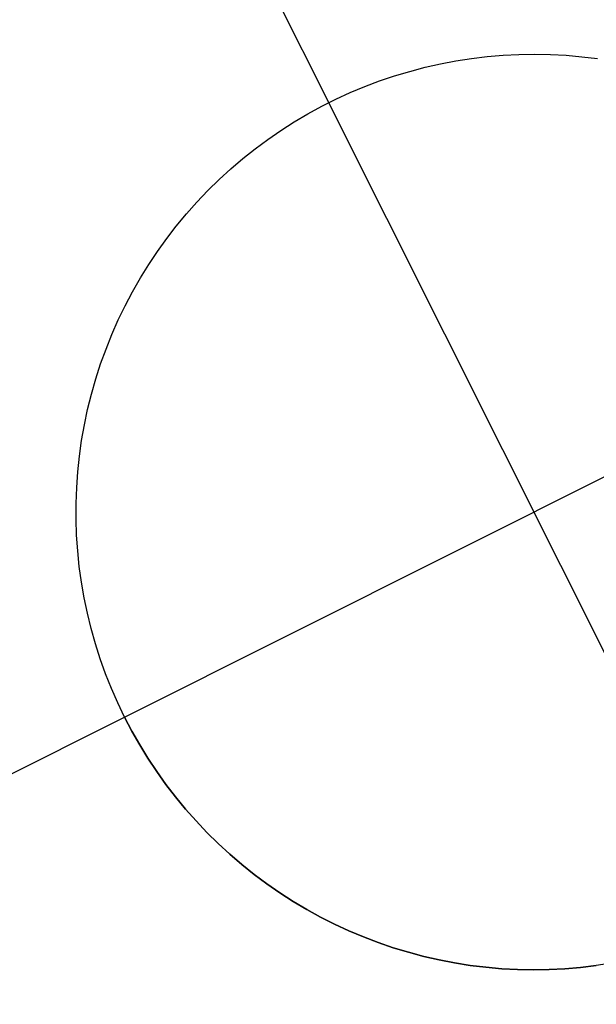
# Model space of a CAD drawing. Header units: millimetres. Extents: x 6049 to 7254, y -11340 to -10297.
# Tile 206 of 237: x 6717.84 to 6719.41, y -10616.81 to -10614.12. Entities that reach past the tile are written whole.
import ezdxf

# ---------------------------------------------------------------- set-up
doc = ezdxf.new("R2010")
doc.units = ezdxf.units.MM
doc.layers.add('color', color=7, linetype='Continuous')

msp = doc.modelspace()

# ---------------------------------------------------------------- linework, layer by layer
at = {"layer": 'color', "color": 254, "true_color": 0xcad1ee}
for p, q in [((6717.8951, -10612.7854, -7.3), (6718.6792, -10614.3499, -7.3)), ((6718.984, -10614.2438, -7.3), (6719.0264, -10614.2357, -7.3)), ((6718.984, -10614.2438, -1.3), (6719.0264, -10614.2357, -1.3)), ((6718.984, -10614.2438, -7.3), (6719.0264, -10614.2357, -7.3)), ((6718.984, -10614.2438, -4.3), (6719.0264, -10614.2357, -4.3)), ((6718.984, -10614.2438, -1.3), (6719.0264, -10614.2357, -1.3)), ((6719.0264, -10614.2357, -7.3), (6719.069, -10614.2291, -7.3)), ((6719.0264, -10614.2357, -1.3), (6719.069, -10614.2291, -1.3)), ((6719.0264, -10614.2357, -7.3), (6719.069, -10614.2291, -7.3)), ((6719.0264, -10614.2357, -4.3), (6719.069, -10614.2291, -4.3)), ((6719.0264, -10614.2357, -1.3), (6719.069, -10614.2291, -1.3)), ((6719.069, -10614.2291, -7.3), (6719.1119, -10614.2239, -7.3)), ((6719.069, -10614.2291, -1.3), (6719.1119, -10614.2239, -1.3)), ((6719.069, -10614.2291, -7.3), (6719.1119, -10614.2239, -7.3)), ((6719.069, -10614.2291, -4.3), (6719.1119, -10614.2239, -4.3)), ((6719.069, -10614.2291, -1.3), (6719.1119, -10614.2239, -1.3)), ((6719.1119, -10614.2239, -7.3), (6719.1549, -10614.2203, -7.3)), ((6719.1119, -10614.2239, -1.3), (6719.1549, -10614.2203, -1.3)), ((6719.1119, -10614.2239, -7.3), (6719.1549, -10614.2203, -7.3)), ((6719.1119, -10614.2239, -4.3), (6719.1549, -10614.2203, -4.3)), ((6719.1119, -10614.2239, -1.3), (6719.1549, -10614.2203, -1.3)), ((6719.1549, -10614.2203, -7.3), (6719.198, -10614.2181, -7.3)), ((6719.1549, -10614.2203, -1.3), (6719.198, -10614.2181, -1.3)), ((6719.1549, -10614.2203, -7.3), (6719.198, -10614.2181, -7.3)), ((6719.1549, -10614.2203, -4.3), (6719.198, -10614.2181, -4.3)), ((6719.1549, -10614.2203, -1.3), (6719.198, -10614.2181, -1.3)), ((6719.198, -10614.2181, -7.3), (6719.2411, -10614.2174, -7.3)), ((6719.198, -10614.2181, -1.3), (6719.2411, -10614.2174, -1.3)), ((6719.198, -10614.2181, -7.3), (6719.2411, -10614.2174, -7.3)), ((6719.198, -10614.2181, -4.3), (6719.2411, -10614.2174, -4.3)), ((6719.198, -10614.2181, -1.3), (6719.2411, -10614.2174, -1.3)), ((6719.2411, -10614.2174, -7.3), (6719.2843, -10614.2183, -7.3)), ((6719.2411, -10614.2174, -1.3), (6719.2843, -10614.2183, -1.3)), ((6719.2411, -10614.2174, -7.3), (6719.2843, -10614.2183, -7.3)), ((6719.2411, -10614.2174, -4.3), (6719.2843, -10614.2183, -4.3)), ((6719.2411, -10614.2174, -1.3), (6719.2843, -10614.2183, -1.3)), ((6719.2843, -10614.2183, -7.3), (6719.3274, -10614.2205, -7.3)), ((6719.2843, -10614.2183, -1.3), (6719.3274, -10614.2205, -1.3)), ((6719.2843, -10614.2183, -7.3), (6719.3274, -10614.2205, -7.3)), ((6719.2843, -10614.2183, -4.3), (6719.3274, -10614.2205, -4.3)), ((6719.2843, -10614.2183, -1.3), (6719.3274, -10614.2205, -1.3)), ((6719.3274, -10614.2205, -7.3), (6719.3704, -10614.2243, -7.3)), ((6719.3274, -10614.2205, -1.3), (6719.3704, -10614.2243, -1.3)), ((6719.3274, -10614.2205, -7.3), (6719.3704, -10614.2243, -7.3)), ((6719.3274, -10614.2205, -4.3), (6719.3704, -10614.2243, -4.3)), ((6719.3274, -10614.2205, -1.3), (6719.3704, -10614.2243, -1.3)), ((6719.3704, -10614.2243, -7.3), (6719.4132, -10614.2296, -7.3)), ((6719.3704, -10614.2243, -1.3), (6719.4132, -10614.2296, -1.3)), ((6719.3704, -10614.2243, -7.3), (6719.4132, -10614.2296, -7.3)), ((6719.3704, -10614.2243, -4.3), (6719.4132, -10614.2296, -4.3)), ((6719.3704, -10614.2243, -1.3), (6719.4132, -10614.2296, -1.3)), ((6718.8589, -10614.2767, -7.3), (6718.9002, -10614.2643, -7.3)), ((6718.8589, -10614.2767, -1.3), (6718.9002, -10614.2643, -1.3)), ((6718.8589, -10614.2767, -7.3), (6718.9002, -10614.2643, -7.3)), ((6718.8589, -10614.2767, -4.3), (6718.9002, -10614.2643, -4.3)), ((6718.8589, -10614.2767, -1.3), (6718.9002, -10614.2643, -1.3)), ((6718.9002, -10614.2643, -7.3), (6718.9419, -10614.2533, -7.3)), ((6718.9002, -10614.2643, -1.3), (6718.9419, -10614.2533, -1.3)), ((6718.9002, -10614.2643, -7.3), (6718.9419, -10614.2533, -7.3)), ((6718.9002, -10614.2643, -4.3), (6718.9419, -10614.2533, -4.3)), ((6718.9002, -10614.2643, -1.3), (6718.9419, -10614.2533, -1.3)), ((6718.9419, -10614.2533, -7.3), (6718.984, -10614.2438, -7.3)), ((6718.9419, -10614.2533, -1.3), (6718.984, -10614.2438, -1.3)), ((6718.9419, -10614.2533, -7.3), (6718.984, -10614.2438, -7.3)), ((6718.9419, -10614.2533, -4.3), (6718.984, -10614.2438, -4.3)), ((6718.9419, -10614.2533, -1.3), (6718.984, -10614.2438, -1.3)), ((6718.7776, -10614.3058, -7.3), (6718.818, -10614.2906, -7.3)), ((6718.7776, -10614.3058, -1.3), (6718.818, -10614.2906, -1.3)), ((6718.7776, -10614.3058, -7.3), (6718.818, -10614.2906, -7.3)), ((6718.7776, -10614.3058, -4.3), (6718.818, -10614.2906, -4.3)), ((6718.7776, -10614.3058, -1.3), (6718.818, -10614.2906, -1.3)), ((6718.818, -10614.2906, -7.3), (6718.8589, -10614.2767, -7.3)), ((6718.818, -10614.2906, -1.3), (6718.8589, -10614.2767, -1.3)), ((6718.818, -10614.2906, -7.3), (6718.8589, -10614.2767, -7.3)), ((6718.818, -10614.2906, -4.3), (6718.8589, -10614.2767, -4.3)), ((6718.818, -10614.2906, -1.3), (6718.8589, -10614.2767, -1.3)), ((6718.7378, -10614.3224, -7.3), (6718.7776, -10614.3058, -7.3)), ((6718.7378, -10614.3224, -1.3), (6718.7776, -10614.3058, -1.3)), ((6718.7378, -10614.3224, -7.3), (6718.7776, -10614.3058, -7.3)), ((6718.7378, -10614.3224, -4.3), (6718.7776, -10614.3058, -4.3)), ((6718.7378, -10614.3224, -1.3), (6718.7776, -10614.3058, -1.3)), ((6718.66, -10614.3598, -7.3), (6718.6986, -10614.3404, -7.3)), ((6718.66, -10614.3598, -1.3), (6718.6986, -10614.3404, -1.3)), ((6718.66, -10614.3598, -7.3), (6718.6986, -10614.3404, -7.3)), ((6718.66, -10614.3598, -4.3), (6718.6986, -10614.3404, -4.3)), ((6718.66, -10614.3598, -1.3), (6718.6986, -10614.3404, -1.3)), ((6718.6986, -10614.3404, -7.3), (6718.7378, -10614.3224, -7.3)), ((6718.6986, -10614.3404, -1.3), (6718.7378, -10614.3224, -1.3)), ((6718.6986, -10614.3404, -7.3), (6718.7378, -10614.3224, -7.3)), ((6718.6986, -10614.3404, -4.3), (6718.7378, -10614.3224, -4.3)), ((6718.6986, -10614.3404, -1.3), (6718.7378, -10614.3224, -1.3)), ((6718.6221, -10614.3804, -7.3), (6718.66, -10614.3598, -7.3)), ((6718.6221, -10614.3804, -1.3), (6718.66, -10614.3598, -1.3)), ((6718.6221, -10614.3804, -7.3), (6718.66, -10614.3598, -7.3)), ((6718.6221, -10614.3804, -4.3), (6718.66, -10614.3598, -4.3)), ((6718.6221, -10614.3804, -1.3), (6718.66, -10614.3598, -1.3)), ((6718.6792, -10614.3499, -1.3), (6718.6792, -10614.3499, -7.3)), ((6719.7993, -10616.585, -1.3), (6718.6792, -10614.3499, -1.3)), ((6718.585, -10614.4024, -7.3), (6718.6221, -10614.3804, -7.3)), ((6718.585, -10614.4024, -1.3), (6718.6221, -10614.3804, -1.3)), ((6718.585, -10614.4024, -7.3), (6718.6221, -10614.3804, -7.3)), ((6718.585, -10614.4024, -4.3), (6718.6221, -10614.3804, -4.3)), ((6718.585, -10614.4024, -1.3), (6718.6221, -10614.3804, -1.3)), ((6718.5131, -10614.45, -7.3), (6718.5486, -10614.4256, -7.3)), ((6718.5131, -10614.45, -1.3), (6718.5486, -10614.4256, -1.3)), ((6718.5131, -10614.45, -7.3), (6718.5486, -10614.4256, -7.3)), ((6718.5131, -10614.45, -4.3), (6718.5486, -10614.4256, -4.3)), ((6718.5131, -10614.45, -1.3), (6718.5486, -10614.4256, -1.3)), ((6718.5486, -10614.4256, -7.3), (6718.585, -10614.4024, -7.3)), ((6718.5486, -10614.4256, -1.3), (6718.585, -10614.4024, -1.3)), ((6718.5486, -10614.4256, -7.3), (6718.585, -10614.4024, -7.3)), ((6718.5486, -10614.4256, -4.3), (6718.585, -10614.4024, -4.3)), ((6718.5486, -10614.4256, -1.3), (6718.585, -10614.4024, -1.3)), ((6718.4784, -10614.4757, -7.3), (6718.5131, -10614.45, -7.3)), ((6718.4784, -10614.4757, -1.3), (6718.5131, -10614.45, -1.3)), ((6718.4784, -10614.4757, -7.3), (6718.5131, -10614.45, -7.3)), ((6718.4784, -10614.4757, -4.3), (6718.5131, -10614.45, -4.3)), ((6718.4784, -10614.4757, -1.3), (6718.5131, -10614.45, -1.3)), ((6718.4446, -10614.5026, -7.3), (6718.4784, -10614.4757, -7.3)), ((6718.4446, -10614.5026, -1.3), (6718.4784, -10614.4757, -1.3)), ((6718.4446, -10614.5026, -7.3), (6718.4784, -10614.4757, -7.3)), ((6718.4446, -10614.5026, -4.3), (6718.4784, -10614.4757, -4.3)), ((6718.4446, -10614.5026, -1.3), (6718.4784, -10614.4757, -1.3)), ((6718.4118, -10614.5306, -7.3), (6718.4446, -10614.5026, -7.3)), ((6718.4118, -10614.5306, -1.3), (6718.4446, -10614.5026, -1.3)), ((6718.4118, -10614.5306, -7.3), (6718.4446, -10614.5026, -7.3)), ((6718.4118, -10614.5306, -4.3), (6718.4446, -10614.5026, -4.3)), ((6718.4118, -10614.5306, -1.3), (6718.4446, -10614.5026, -1.3)), ((6718.3799, -10614.5597, -7.3), (6718.4118, -10614.5306, -7.3)), ((6718.3799, -10614.5597, -1.3), (6718.4118, -10614.5306, -1.3)), ((6718.3799, -10614.5597, -7.3), (6718.4118, -10614.5306, -7.3)), ((6718.3799, -10614.5597, -4.3), (6718.4118, -10614.5306, -4.3)), ((6718.3799, -10614.5597, -1.3), (6718.4118, -10614.5306, -1.3)), ((6718.3491, -10614.5899, -7.3), (6718.3799, -10614.5597, -7.3)), ((6718.3491, -10614.5899, -1.3), (6718.3799, -10614.5597, -1.3)), ((6718.3491, -10614.5899, -7.3), (6718.3799, -10614.5597, -7.3)), ((6718.3491, -10614.5899, -4.3), (6718.3799, -10614.5597, -4.3)), ((6718.3491, -10614.5899, -1.3), (6718.3799, -10614.5597, -1.3)), ((6718.3193, -10614.6211, -7.3), (6718.3491, -10614.5899, -7.3)), ((6718.3193, -10614.6211, -1.3), (6718.3491, -10614.5899, -1.3)), ((6718.3193, -10614.6211, -7.3), (6718.3491, -10614.5899, -7.3)), ((6718.3193, -10614.6211, -4.3), (6718.3491, -10614.5899, -4.3)), ((6718.3193, -10614.6211, -1.3), (6718.3491, -10614.5899, -1.3)), ((6718.2907, -10614.6534, -7.3), (6718.3193, -10614.6211, -7.3)), ((6718.2907, -10614.6534, -1.3), (6718.3193, -10614.6211, -1.3)), ((6718.2907, -10614.6534, -7.3), (6718.3193, -10614.6211, -7.3)), ((6718.2907, -10614.6534, -4.3), (6718.3193, -10614.6211, -4.3)), ((6718.2907, -10614.6534, -1.3), (6718.3193, -10614.6211, -1.3)), ((6718.2631, -10614.6866, -7.3), (6718.2907, -10614.6534, -7.3)), ((6718.2631, -10614.6866, -1.3), (6718.2907, -10614.6534, -1.3)), ((6718.2631, -10614.6866, -7.3), (6718.2907, -10614.6534, -7.3)), ((6718.2631, -10614.6866, -4.3), (6718.2907, -10614.6534, -4.3)), ((6718.2631, -10614.6866, -1.3), (6718.2907, -10614.6534, -1.3)), ((6718.2368, -10614.7208, -7.3), (6718.2631, -10614.6866, -7.3)), ((6718.2368, -10614.7208, -1.3), (6718.2631, -10614.6866, -1.3)), ((6718.2368, -10614.7208, -7.3), (6718.2631, -10614.6866, -7.3)), ((6718.2368, -10614.7208, -4.3), (6718.2631, -10614.6866, -4.3)), ((6718.2368, -10614.7208, -1.3), (6718.2631, -10614.6866, -1.3)), ((6718.2116, -10614.7558, -7.3), (6718.2368, -10614.7208, -7.3)), ((6718.2116, -10614.7558, -1.3), (6718.2368, -10614.7208, -1.3)), ((6718.2116, -10614.7558, -7.3), (6718.2368, -10614.7208, -7.3)), ((6718.2116, -10614.7558, -4.3), (6718.2368, -10614.7208, -4.3)), ((6718.2116, -10614.7558, -1.3), (6718.2368, -10614.7208, -1.3)), ((6718.1877, -10614.7917, -7.3), (6718.2116, -10614.7558, -7.3)), ((6718.1877, -10614.7917, -1.3), (6718.2116, -10614.7558, -1.3)), ((6718.1877, -10614.7917, -7.3), (6718.2116, -10614.7558, -7.3)), ((6718.1877, -10614.7917, -4.3), (6718.2116, -10614.7558, -4.3)), ((6718.1877, -10614.7917, -1.3), (6718.2116, -10614.7558, -1.3)), ((6718.165, -10614.8284, -7.3), (6718.1877, -10614.7917, -7.3)), ((6718.165, -10614.8284, -1.3), (6718.1877, -10614.7917, -1.3)), ((6718.165, -10614.8284, -7.3), (6718.1877, -10614.7917, -7.3)), ((6718.165, -10614.8284, -4.3), (6718.1877, -10614.7917, -4.3)), ((6718.165, -10614.8284, -1.3), (6718.1877, -10614.7917, -1.3)), ((6718.1435, -10614.8659, -7.3), (6718.165, -10614.8284, -7.3)), ((6718.1435, -10614.8659, -1.3), (6718.165, -10614.8284, -1.3)), ((6718.1435, -10614.8659, -7.3), (6718.165, -10614.8284, -7.3)), ((6718.1435, -10614.8659, -4.3), (6718.165, -10614.8284, -4.3)), ((6718.1435, -10614.8659, -1.3), (6718.165, -10614.8284, -1.3)), ((6718.1234, -10614.9041, -7.3), (6718.1435, -10614.8659, -7.3)), ((6718.1234, -10614.9041, -1.3), (6718.1435, -10614.8659, -1.3)), ((6718.1234, -10614.9041, -7.3), (6718.1435, -10614.8659, -7.3)), ((6718.1234, -10614.9041, -4.3), (6718.1435, -10614.8659, -4.3)), ((6718.1234, -10614.9041, -1.3), (6718.1435, -10614.8659, -1.3)), ((6718.1047, -10614.9429, -7.3), (6718.1234, -10614.9041, -7.3)), ((6718.1047, -10614.9429, -1.3), (6718.1234, -10614.9041, -1.3)), ((6718.1047, -10614.9429, -7.3), (6718.1234, -10614.9041, -7.3)), ((6718.1047, -10614.9429, -4.3), (6718.1234, -10614.9041, -4.3)), ((6718.1047, -10614.9429, -1.3), (6718.1234, -10614.9041, -1.3)), ((6718.1218, -10616.0275, -1.3), (6720.3568, -10614.9074, -1.3)), ((6718.0872, -10614.9824, -7.3), (6718.1047, -10614.9429, -7.3)), ((6718.0872, -10614.9824, -1.3), (6718.1047, -10614.9429, -1.3)), ((6718.0872, -10614.9824, -7.3), (6718.1047, -10614.9429, -7.3)), ((6718.0872, -10614.9824, -4.3), (6718.1047, -10614.9429, -4.3)), ((6718.0872, -10614.9824, -1.3), (6718.1047, -10614.9429, -1.3)), ((6718.0712, -10615.0225, -7.3), (6718.0872, -10614.9824, -7.3)), ((6718.0712, -10615.0225, -1.3), (6718.0872, -10614.9824, -1.3)), ((6718.0712, -10615.0225, -7.3), (6718.0872, -10614.9824, -7.3)), ((6718.0712, -10615.0225, -4.3), (6718.0872, -10614.9824, -4.3)), ((6718.0712, -10615.0225, -1.3), (6718.0872, -10614.9824, -1.3)), ((6718.0565, -10615.063, -7.3), (6718.0712, -10615.0225, -7.3)), ((6718.0565, -10615.063, -1.3), (6718.0712, -10615.0225, -1.3)), ((6718.0565, -10615.063, -7.3), (6718.0712, -10615.0225, -7.3)), ((6718.0565, -10615.063, -4.3), (6718.0712, -10615.0225, -4.3)), ((6718.0565, -10615.063, -1.3), (6718.0712, -10615.0225, -1.3)), ((6718.0432, -10615.1041, -7.3), (6718.0565, -10615.063, -7.3)), ((6718.0432, -10615.1041, -1.3), (6718.0565, -10615.063, -1.3)), ((6718.0432, -10615.1041, -7.3), (6718.0565, -10615.063, -7.3)), ((6718.0432, -10615.1041, -4.3), (6718.0565, -10615.063, -4.3)), ((6718.0432, -10615.1041, -1.3), (6718.0565, -10615.063, -1.3)), ((6718.0314, -10615.1456, -7.3), (6718.0432, -10615.1041, -7.3)), ((6718.0314, -10615.1456, -1.3), (6718.0432, -10615.1041, -1.3)), ((6718.0314, -10615.1456, -7.3), (6718.0432, -10615.1041, -7.3)), ((6718.0314, -10615.1456, -4.3), (6718.0432, -10615.1041, -4.3)), ((6718.0314, -10615.1456, -1.3), (6718.0432, -10615.1041, -1.3)), ((6718.021, -10615.1875, -7.3), (6718.0314, -10615.1456, -7.3)), ((6718.021, -10615.1875, -1.3), (6718.0314, -10615.1456, -1.3)), ((6718.021, -10615.1875, -7.3), (6718.0314, -10615.1456, -7.3)), ((6718.021, -10615.1875, -4.3), (6718.0314, -10615.1456, -4.3)), ((6718.021, -10615.1875, -1.3), (6718.0314, -10615.1456, -1.3)), ((6718.0121, -10615.2297, -7.3), (6718.021, -10615.1875, -7.3)), ((6718.0121, -10615.2297, -1.3), (6718.021, -10615.1875, -1.3)), ((6718.0121, -10615.2297, -7.3), (6718.021, -10615.1875, -7.3)), ((6718.0121, -10615.2297, -4.3), (6718.021, -10615.1875, -4.3)), ((6718.0121, -10615.2297, -1.3), (6718.021, -10615.1875, -1.3)), ((6718.0046, -10615.2722, -7.3), (6718.0121, -10615.2297, -7.3)), ((6718.0046, -10615.2722, -1.3), (6718.0121, -10615.2297, -1.3)), ((6718.0046, -10615.2722, -7.3), (6718.0121, -10615.2297, -7.3)), ((6718.0046, -10615.2722, -4.3), (6718.0121, -10615.2297, -4.3)), ((6718.0046, -10615.2722, -1.3), (6718.0121, -10615.2297, -1.3)), ((6717.9986, -10615.3149, -7.3), (6718.0046, -10615.2722, -7.3)), ((6717.9986, -10615.3149, -1.3), (6718.0046, -10615.2722, -1.3)), ((6717.9986, -10615.3149, -7.3), (6718.0046, -10615.2722, -7.3)), ((6717.9986, -10615.3149, -4.3), (6718.0046, -10615.2722, -4.3)), ((6717.9986, -10615.3149, -1.3), (6718.0046, -10615.2722, -1.3)), ((6717.9941, -10615.3578, -7.3), (6717.9986, -10615.3149, -7.3)), ((6717.9941, -10615.3578, -1.3), (6717.9986, -10615.3149, -1.3)), ((6717.9941, -10615.3578, -7.3), (6717.9986, -10615.3149, -7.3)), ((6717.9941, -10615.3578, -4.3), (6717.9986, -10615.3149, -4.3)), ((6717.9941, -10615.3578, -1.3), (6717.9986, -10615.3149, -1.3)), ((6717.9911, -10615.4009, -7.3), (6717.9941, -10615.3578, -7.3)), ((6717.9911, -10615.4009, -1.3), (6717.9941, -10615.3578, -1.3)), ((6717.9911, -10615.4009, -7.3), (6717.9941, -10615.3578, -7.3)), ((6717.9911, -10615.4009, -4.3), (6717.9941, -10615.3578, -4.3)), ((6717.9911, -10615.4009, -1.3), (6717.9941, -10615.3578, -1.3)), ((6717.9895, -10615.444, -7.3), (6717.9911, -10615.4009, -7.3)), ((6717.9895, -10615.444, -1.3), (6717.9911, -10615.4009, -1.3)), ((6717.9895, -10615.444, -7.3), (6717.9911, -10615.4009, -7.3)), ((6717.9895, -10615.444, -4.3), (6717.9911, -10615.4009, -4.3)), ((6717.9895, -10615.444, -1.3), (6717.9911, -10615.4009, -1.3)), ((6717.9894, -10615.4872, -7.3), (6717.9895, -10615.444, -7.3)), ((6717.9894, -10615.4872, -1.3), (6717.9895, -10615.444, -1.3)), ((6717.9894, -10615.4872, -7.3), (6717.9895, -10615.444, -7.3)), ((6717.9894, -10615.4872, -4.3), (6717.9895, -10615.444, -4.3)), ((6717.9894, -10615.4872, -1.3), (6717.9895, -10615.444, -1.3)), ((6717.9909, -10615.5303, -7.3), (6717.9894, -10615.4872, -7.3)), ((6717.9909, -10615.5303, -1.3), (6717.9894, -10615.4872, -1.3)), ((6717.9909, -10615.5303, -7.3), (6717.9894, -10615.4872, -7.3)), ((6717.9909, -10615.5303, -4.3), (6717.9894, -10615.4872, -4.3)), ((6717.9909, -10615.5303, -1.3), (6717.9894, -10615.4872, -1.3)), ((6717.9938, -10615.5733, -7.3), (6717.9909, -10615.5303, -7.3)), ((6717.9938, -10615.5733, -1.3), (6717.9909, -10615.5303, -1.3)), ((6717.9938, -10615.5733, -7.3), (6717.9909, -10615.5303, -7.3)), ((6717.9938, -10615.5733, -4.3), (6717.9909, -10615.5303, -4.3)), ((6717.9938, -10615.5733, -1.3), (6717.9909, -10615.5303, -1.3)), ((6717.9982, -10615.6163, -7.3), (6717.9938, -10615.5733, -7.3)), ((6717.9982, -10615.6163, -1.3), (6717.9938, -10615.5733, -1.3)), ((6717.9982, -10615.6163, -7.3), (6717.9938, -10615.5733, -7.3)), ((6717.9982, -10615.6163, -4.3), (6717.9938, -10615.5733, -4.3)), ((6717.9982, -10615.6163, -1.3), (6717.9938, -10615.5733, -1.3)), ((6718.004, -10615.659, -7.3), (6717.9982, -10615.6163, -7.3)), ((6718.004, -10615.659, -1.3), (6717.9982, -10615.6163, -1.3)), ((6718.004, -10615.659, -7.3), (6717.9982, -10615.6163, -7.3)), ((6718.004, -10615.659, -4.3), (6717.9982, -10615.6163, -4.3)), ((6718.004, -10615.659, -1.3), (6717.9982, -10615.6163, -1.3)), ((6718.0114, -10615.7015, -7.3), (6718.004, -10615.659, -7.3)), ((6718.0114, -10615.7015, -1.3), (6718.004, -10615.659, -1.3)), ((6718.0114, -10615.7015, -7.3), (6718.004, -10615.659, -7.3)), ((6718.0114, -10615.7015, -4.3), (6718.004, -10615.659, -4.3)), ((6718.0114, -10615.7015, -1.3), (6718.004, -10615.659, -1.3)), ((6718.0202, -10615.7438, -7.3), (6718.0114, -10615.7015, -7.3)), ((6718.0202, -10615.7438, -1.3), (6718.0114, -10615.7015, -1.3)), ((6718.0202, -10615.7438, -7.3), (6718.0114, -10615.7015, -7.3)), ((6718.0202, -10615.7438, -4.3), (6718.0114, -10615.7015, -4.3)), ((6718.0202, -10615.7438, -1.3), (6718.0114, -10615.7015, -1.3)), ((6718.0305, -10615.7857, -7.3), (6718.0202, -10615.7438, -7.3)), ((6718.0305, -10615.7857, -1.3), (6718.0202, -10615.7438, -1.3)), ((6718.0305, -10615.7857, -7.3), (6718.0202, -10615.7438, -7.3)), ((6718.0305, -10615.7857, -4.3), (6718.0202, -10615.7438, -4.3)), ((6718.0305, -10615.7857, -1.3), (6718.0202, -10615.7438, -1.3)), ((6718.0422, -10615.8272, -7.3), (6718.0305, -10615.7857, -7.3)), ((6718.0422, -10615.8272, -1.3), (6718.0305, -10615.7857, -1.3)), ((6718.0422, -10615.8272, -7.3), (6718.0305, -10615.7857, -7.3)), ((6718.0422, -10615.8272, -4.3), (6718.0305, -10615.7857, -4.3)), ((6718.0422, -10615.8272, -1.3), (6718.0305, -10615.7857, -1.3)), ((6718.0553, -10615.8683, -7.3), (6718.0422, -10615.8272, -7.3)), ((6718.0553, -10615.8683, -1.3), (6718.0422, -10615.8272, -1.3)), ((6718.0553, -10615.8683, -7.3), (6718.0422, -10615.8272, -7.3)), ((6718.0553, -10615.8683, -4.3), (6718.0422, -10615.8272, -4.3)), ((6718.0553, -10615.8683, -1.3), (6718.0422, -10615.8272, -1.3)), ((6718.0699, -10615.909, -7.3), (6718.0553, -10615.8683, -7.3)), ((6718.0699, -10615.909, -1.3), (6718.0553, -10615.8683, -1.3)), ((6718.0699, -10615.909, -7.3), (6718.0553, -10615.8683, -7.3)), ((6718.0699, -10615.909, -4.3), (6718.0553, -10615.8683, -4.3)), ((6718.0699, -10615.909, -1.3), (6718.0553, -10615.8683, -1.3)), ((6718.0858, -10615.9491, -7.3), (6718.0699, -10615.909, -7.3)), ((6718.0858, -10615.9491, -1.3), (6718.0699, -10615.909, -1.3)), ((6718.0858, -10615.9491, -7.3), (6718.0699, -10615.909, -7.3)), ((6718.0858, -10615.9491, -4.3), (6718.0699, -10615.909, -4.3)), ((6718.0858, -10615.9491, -1.3), (6718.0699, -10615.909, -1.3)), ((6718.1031, -10615.9886, -7.3), (6718.0858, -10615.9491, -7.3)), ((6718.1031, -10615.9886, -1.3), (6718.0858, -10615.9491, -1.3)), ((6718.1031, -10615.9886, -7.3), (6718.0858, -10615.9491, -7.3)), ((6718.1031, -10615.9886, -4.3), (6718.0858, -10615.9491, -4.3)), ((6718.1031, -10615.9886, -1.3), (6718.0858, -10615.9491, -1.3)), ((6718.1218, -10616.0275, -7.3), (6718.1031, -10615.9886, -7.3)), ((6718.1218, -10616.0275, -1.3), (6718.1031, -10615.9886, -1.3)), ((6718.1218, -10616.0275, -7.3), (6718.1031, -10615.9886, -7.3)), ((6718.1218, -10616.0275, -4.3), (6718.1031, -10615.9886, -4.3)), ((6718.1218, -10616.0275, -1.3), (6718.1031, -10615.9886, -1.3)), ((6716.5572, -10616.8116, -7.3), (6718.1218, -10616.0275, -7.3)), ((6718.1418, -10616.0657, -1.3), (6718.1218, -10616.0275, -1.3)), ((6718.1218, -10616.0275, -7.3), (6718.1418, -10616.0657, -7.3)), ((6718.1218, -10616.0275, -1.3), (6718.1218, -10616.0275, -7.3)), ((6718.1418, -10616.0657, -4.3), (6718.1218, -10616.0275, -4.3)), ((6718.1218, -10616.0275, -7.3), (6718.1418, -10616.0657, -7.3)), ((6718.1218, -10616.0275, -1.3), (6718.1218, -10616.0275, -7.3)), ((6718.1418, -10616.0657, -1.3), (6718.1218, -10616.0275, -1.3)), ((6718.1631, -10616.1033, -1.3), (6718.1418, -10616.0657, -1.3)), ((6718.1418, -10616.0657, -7.3), (6718.1631, -10616.1033, -7.3)), ((6718.1631, -10616.1033, -4.3), (6718.1418, -10616.0657, -4.3)), ((6718.1418, -10616.0657, -7.3), (6718.1631, -10616.1033, -7.3)), ((6718.1631, -10616.1033, -1.3), (6718.1418, -10616.0657, -1.3)), ((6718.1857, -10616.14, -1.3), (6718.1631, -10616.1033, -1.3)), ((6718.1631, -10616.1033, -7.3), (6718.1857, -10616.14, -7.3)), ((6718.1857, -10616.14, -4.3), (6718.1631, -10616.1033, -4.3)), ((6718.1631, -10616.1033, -7.3), (6718.1857, -10616.14, -7.3)), ((6718.1857, -10616.14, -1.3), (6718.1631, -10616.1033, -1.3)), ((6718.2095, -10616.176, -1.3), (6718.1857, -10616.14, -1.3)), ((6718.1857, -10616.14, -7.3), (6718.2095, -10616.176, -7.3)), ((6718.2095, -10616.176, -4.3), (6718.1857, -10616.14, -4.3)), ((6718.1857, -10616.14, -7.3), (6718.2095, -10616.176, -7.3)), ((6718.2095, -10616.176, -1.3), (6718.1857, -10616.14, -1.3)), ((6718.2346, -10616.2111, -1.3), (6718.2095, -10616.176, -1.3)), ((6718.2095, -10616.176, -7.3), (6718.2346, -10616.2111, -7.3)), ((6718.2346, -10616.2111, -4.3), (6718.2095, -10616.176, -4.3)), ((6718.2095, -10616.176, -7.3), (6718.2346, -10616.2111, -7.3)), ((6718.2346, -10616.2111, -1.3), (6718.2095, -10616.176, -1.3)), ((6718.2608, -10616.2454, -1.3), (6718.2346, -10616.2111, -1.3)), ((6718.2346, -10616.2111, -7.3), (6718.2608, -10616.2454, -7.3)), ((6718.2608, -10616.2454, -4.3), (6718.2346, -10616.2111, -4.3)), ((6718.2346, -10616.2111, -7.3), (6718.2608, -10616.2454, -7.3)), ((6718.2608, -10616.2454, -1.3), (6718.2346, -10616.2111, -1.3)), ((6718.2883, -10616.2787, -1.3), (6718.2608, -10616.2454, -1.3)), ((6718.2608, -10616.2454, -7.3), (6718.2883, -10616.2787, -7.3)), ((6718.2883, -10616.2787, -4.3), (6718.2608, -10616.2454, -4.3)), ((6718.2608, -10616.2454, -7.3), (6718.2883, -10616.2787, -7.3)), ((6718.2883, -10616.2787, -1.3), (6718.2608, -10616.2454, -1.3)), ((6718.3168, -10616.311, -1.3), (6718.2883, -10616.2787, -1.3)), ((6718.2883, -10616.2787, -7.3), (6718.3168, -10616.311, -7.3)), ((6718.3168, -10616.311, -4.3), (6718.2883, -10616.2787, -4.3)), ((6718.2883, -10616.2787, -7.3), (6718.3168, -10616.311, -7.3)), ((6718.3168, -10616.311, -1.3), (6718.2883, -10616.2787, -1.3)), ((6718.3465, -10616.3423, -1.3), (6718.3168, -10616.311, -1.3)), ((6718.3168, -10616.311, -7.3), (6718.3465, -10616.3423, -7.3)), ((6718.3465, -10616.3423, -4.3), (6718.3168, -10616.311, -4.3)), ((6718.3168, -10616.311, -7.3), (6718.3465, -10616.3423, -7.3)), ((6718.3465, -10616.3423, -1.3), (6718.3168, -10616.311, -1.3)), ((6718.3772, -10616.3726, -1.3), (6718.3465, -10616.3423, -1.3)), ((6718.3465, -10616.3423, -7.3), (6718.3772, -10616.3726, -7.3)), ((6718.3772, -10616.3726, -4.3), (6718.3465, -10616.3423, -4.3)), ((6718.3465, -10616.3423, -7.3), (6718.3772, -10616.3726, -7.3)), ((6718.3772, -10616.3726, -1.3), (6718.3465, -10616.3423, -1.3)), ((6718.409, -10616.4019, -1.3), (6718.3772, -10616.3726, -1.3)), ((6718.3772, -10616.3726, -7.3), (6718.409, -10616.4019, -7.3)), ((6718.409, -10616.4019, -4.3), (6718.3772, -10616.3726, -4.3)), ((6718.3772, -10616.3726, -7.3), (6718.409, -10616.4019, -7.3)), ((6718.409, -10616.4019, -1.3), (6718.3772, -10616.3726, -1.3)), ((6718.4417, -10616.43, -1.3), (6718.409, -10616.4019, -1.3)), ((6718.409, -10616.4019, -7.3), (6718.4417, -10616.43, -7.3)), ((6718.4417, -10616.43, -4.3), (6718.409, -10616.4019, -4.3)), ((6718.409, -10616.4019, -7.3), (6718.4417, -10616.43, -7.3)), ((6718.4417, -10616.43, -1.3), (6718.409, -10616.4019, -1.3)), ((6718.4754, -10616.4569, -1.3), (6718.4417, -10616.43, -1.3)), ((6718.4417, -10616.43, -7.3), (6718.4754, -10616.4569, -7.3)), ((6718.4754, -10616.4569, -4.3), (6718.4417, -10616.43, -4.3)), ((6718.4417, -10616.43, -7.3), (6718.4754, -10616.4569, -7.3)), ((6718.4754, -10616.4569, -1.3), (6718.4417, -10616.43, -1.3)), ((6718.51, -10616.4827, -1.3), (6718.4754, -10616.4569, -1.3)), ((6718.4754, -10616.4569, -7.3), (6718.51, -10616.4827, -7.3)), ((6718.51, -10616.4827, -4.3), (6718.4754, -10616.4569, -4.3)), ((6718.4754, -10616.4569, -7.3), (6718.51, -10616.4827, -7.3)), ((6718.51, -10616.4827, -1.3), (6718.4754, -10616.4569, -1.3)), ((6718.5455, -10616.5072, -1.3), (6718.51, -10616.4827, -1.3)), ((6718.51, -10616.4827, -7.3), (6718.5455, -10616.5072, -7.3)), ((6718.5455, -10616.5072, -4.3), (6718.51, -10616.4827, -4.3)), ((6718.51, -10616.4827, -7.3), (6718.5455, -10616.5072, -7.3)), ((6718.5455, -10616.5072, -1.3), (6718.51, -10616.4827, -1.3)), ((6718.5818, -10616.5306, -1.3), (6718.5455, -10616.5072, -1.3)), ((6718.5455, -10616.5072, -7.3), (6718.5818, -10616.5306, -7.3)), ((6718.5818, -10616.5306, -4.3), (6718.5455, -10616.5072, -4.3)), ((6718.5455, -10616.5072, -7.3), (6718.5818, -10616.5306, -7.3)), ((6718.5818, -10616.5306, -1.3), (6718.5455, -10616.5072, -1.3)), ((6718.6189, -10616.5526, -1.3), (6718.5818, -10616.5306, -1.3)), ((6718.5818, -10616.5306, -7.3), (6718.6189, -10616.5526, -7.3)), ((6718.6189, -10616.5526, -4.3), (6718.5818, -10616.5306, -4.3)), ((6718.5818, -10616.5306, -7.3), (6718.6189, -10616.5526, -7.3)), ((6718.6189, -10616.5526, -1.3), (6718.5818, -10616.5306, -1.3)), ((6718.6567, -10616.5734, -1.3), (6718.6189, -10616.5526, -1.3)), ((6718.6189, -10616.5526, -7.3), (6718.6567, -10616.5734, -7.3)), ((6718.6567, -10616.5734, -4.3), (6718.6189, -10616.5526, -4.3)), ((6718.6189, -10616.5526, -7.3), (6718.6567, -10616.5734, -7.3)), ((6718.6567, -10616.5734, -1.3), (6718.6189, -10616.5526, -1.3)), ((6718.6953, -10616.5928, -1.3), (6718.6567, -10616.5734, -1.3)), ((6718.6567, -10616.5734, -7.3), (6718.6953, -10616.5928, -7.3)), ((6718.6953, -10616.5928, -4.3), (6718.6567, -10616.5734, -4.3)), ((6718.6567, -10616.5734, -7.3), (6718.6953, -10616.5928, -7.3)), ((6718.6953, -10616.5928, -1.3), (6718.6567, -10616.5734, -1.3)), ((6718.7344, -10616.611, -1.3), (6718.6953, -10616.5928, -1.3)), ((6718.6953, -10616.5928, -7.3), (6718.7344, -10616.611, -7.3)), ((6718.7344, -10616.611, -4.3), (6718.6953, -10616.5928, -4.3)), ((6718.6953, -10616.5928, -7.3), (6718.7344, -10616.611, -7.3)), ((6718.7344, -10616.611, -1.3), (6718.6953, -10616.5928, -1.3)), ((6718.7742, -10616.6277, -1.3), (6718.7344, -10616.611, -1.3)), ((6718.7344, -10616.611, -7.3), (6718.7742, -10616.6277, -7.3)), ((6718.7742, -10616.6277, -4.3), (6718.7344, -10616.611, -4.3)), ((6718.7344, -10616.611, -7.3), (6718.7742, -10616.6277, -7.3)), ((6718.7742, -10616.6277, -1.3), (6718.7344, -10616.611, -1.3)), ((6718.8145, -10616.6431, -1.3), (6718.7742, -10616.6277, -1.3)), ((6718.7742, -10616.6277, -7.3), (6718.8145, -10616.6431, -7.3)), ((6718.8145, -10616.6431, -4.3), (6718.7742, -10616.6277, -4.3)), ((6718.7742, -10616.6277, -7.3), (6718.8145, -10616.6431, -7.3)), ((6718.8145, -10616.6431, -1.3), (6718.7742, -10616.6277, -1.3)), ((6718.8554, -10616.657, -1.3), (6718.8145, -10616.6431, -1.3)), ((6718.8145, -10616.6431, -7.3), (6718.8554, -10616.657, -7.3)), ((6718.8554, -10616.657, -4.3), (6718.8145, -10616.6431, -4.3)), ((6718.8145, -10616.6431, -7.3), (6718.8554, -10616.657, -7.3)), ((6718.8554, -10616.657, -1.3), (6718.8145, -10616.6431, -1.3)), ((6718.8966, -10616.6696, -1.3), (6718.8554, -10616.657, -1.3)), ((6718.8554, -10616.657, -7.3), (6718.8966, -10616.6696, -7.3)), ((6718.8966, -10616.6696, -4.3), (6718.8554, -10616.657, -4.3)), ((6718.8554, -10616.657, -7.3), (6718.8966, -10616.6696, -7.3)), ((6718.8966, -10616.6696, -1.3), (6718.8554, -10616.657, -1.3)), ((6718.9383, -10616.6807, -1.3), (6718.8966, -10616.6696, -1.3)), ((6718.8966, -10616.6696, -7.3), (6718.9383, -10616.6807, -7.3)), ((6718.9383, -10616.6807, -4.3), (6718.8966, -10616.6696, -4.3)), ((6718.8966, -10616.6696, -7.3), (6718.9383, -10616.6807, -7.3)), ((6718.9383, -10616.6807, -1.3), (6718.8966, -10616.6696, -1.3)), ((6718.9804, -10616.6903, -1.3), (6718.9383, -10616.6807, -1.3)), ((6718.9383, -10616.6807, -7.3), (6718.9804, -10616.6903, -7.3)), ((6718.9804, -10616.6903, -4.3), (6718.9383, -10616.6807, -4.3)), ((6718.9383, -10616.6807, -7.3), (6718.9804, -10616.6903, -7.3)), ((6718.9804, -10616.6903, -1.3), (6718.9383, -10616.6807, -1.3)), ((6719.0228, -10616.6985, -1.3), (6718.9804, -10616.6903, -1.3)), ((6718.9804, -10616.6903, -7.3), (6719.0228, -10616.6985, -7.3)), ((6719.0228, -10616.6985, -4.3), (6718.9804, -10616.6903, -4.3)), ((6718.9804, -10616.6903, -7.3), (6719.0228, -10616.6985, -7.3)), ((6719.0228, -10616.6985, -1.3), (6718.9804, -10616.6903, -1.3)), ((6719.0654, -10616.7053, -1.3), (6719.0228, -10616.6985, -1.3)), ((6719.0228, -10616.6985, -7.3), (6719.0654, -10616.7053, -7.3)), ((6719.0654, -10616.7053, -4.3), (6719.0228, -10616.6985, -4.3)), ((6719.0228, -10616.6985, -7.3), (6719.0654, -10616.7053, -7.3)), ((6719.0654, -10616.7053, -1.3), (6719.0228, -10616.6985, -1.3)), ((6719.1082, -10616.7106, -1.3), (6719.0654, -10616.7053, -1.3)), ((6719.0654, -10616.7053, -7.3), (6719.1082, -10616.7106, -7.3)), ((6719.1082, -10616.7106, -4.3), (6719.0654, -10616.7053, -4.3)), ((6719.0654, -10616.7053, -7.3), (6719.1082, -10616.7106, -7.3)), ((6719.1082, -10616.7106, -1.3), (6719.0654, -10616.7053, -1.3)), ((6719.1512, -10616.7143, -1.3), (6719.1082, -10616.7106, -1.3)), ((6719.1082, -10616.7106, -7.3), (6719.1512, -10616.7143, -7.3)), ((6719.1512, -10616.7143, -4.3), (6719.1082, -10616.7106, -4.3)), ((6719.1082, -10616.7106, -7.3), (6719.1512, -10616.7143, -7.3)), ((6719.1512, -10616.7143, -1.3), (6719.1082, -10616.7106, -1.3)), ((6719.3667, -10616.7109, -1.3), (6719.3237, -10616.7146, -1.3)), ((6719.3237, -10616.7146, -7.3), (6719.3667, -10616.7109, -7.3)), ((6719.3667, -10616.7109, -4.3), (6719.3237, -10616.7146, -4.3)), ((6719.3237, -10616.7146, -7.3), (6719.3667, -10616.7109, -7.3)), ((6719.3667, -10616.7109, -1.3), (6719.3237, -10616.7146, -1.3)), ((6719.4095, -10616.7058, -1.3), (6719.3667, -10616.7109, -1.3)), ((6719.3667, -10616.7109, -7.3), (6719.4095, -10616.7058, -7.3)), ((6719.4095, -10616.7058, -4.3), (6719.3667, -10616.7109, -4.3)), ((6719.3667, -10616.7109, -7.3), (6719.4095, -10616.7058, -7.3)), ((6719.4095, -10616.7058, -1.3), (6719.3667, -10616.7109, -1.3)), ((6719.4522, -10616.6992, -4.3), (6719.4095, -10616.7058, -4.3)), ((6719.1943, -10616.7166, -1.3), (6719.1512, -10616.7143, -1.3)), ((6719.1512, -10616.7143, -7.3), (6719.1943, -10616.7166, -7.3)), ((6719.1943, -10616.7166, -4.3), (6719.1512, -10616.7143, -4.3)), ((6719.1512, -10616.7143, -7.3), (6719.1943, -10616.7166, -7.3)), ((6719.1943, -10616.7166, -1.3), (6719.1512, -10616.7143, -1.3)), ((6719.2374, -10616.7174, -1.3), (6719.1943, -10616.7166, -1.3)), ((6719.1943, -10616.7166, -7.3), (6719.2374, -10616.7174, -7.3)), ((6719.2374, -10616.7174, -4.3), (6719.1943, -10616.7166, -4.3)), ((6719.1943, -10616.7166, -7.3), (6719.2374, -10616.7174, -7.3)), ((6719.2374, -10616.7174, -1.3), (6719.1943, -10616.7166, -1.3)), ((6719.2806, -10616.7168, -1.3), (6719.2374, -10616.7174, -1.3)), ((6719.2374, -10616.7174, -7.3), (6719.2806, -10616.7168, -7.3)), ((6719.2806, -10616.7168, -4.3), (6719.2374, -10616.7174, -4.3)), ((6719.2374, -10616.7174, -7.3), (6719.2806, -10616.7168, -7.3)), ((6719.2806, -10616.7168, -1.3), (6719.2374, -10616.7174, -1.3)), ((6719.3237, -10616.7146, -1.3), (6719.2806, -10616.7168, -1.3)), ((6719.2806, -10616.7168, -7.3), (6719.3237, -10616.7146, -7.3)), ((6719.3237, -10616.7146, -4.3), (6719.2806, -10616.7168, -4.3)), ((6719.2806, -10616.7168, -7.3), (6719.3237, -10616.7146, -7.3)), ((6719.3237, -10616.7146, -1.3), (6719.2806, -10616.7168, -1.3))]:
    msp.add_line(p, q, dxfattribs=at)

doc.saveas('drawing.dxf')
